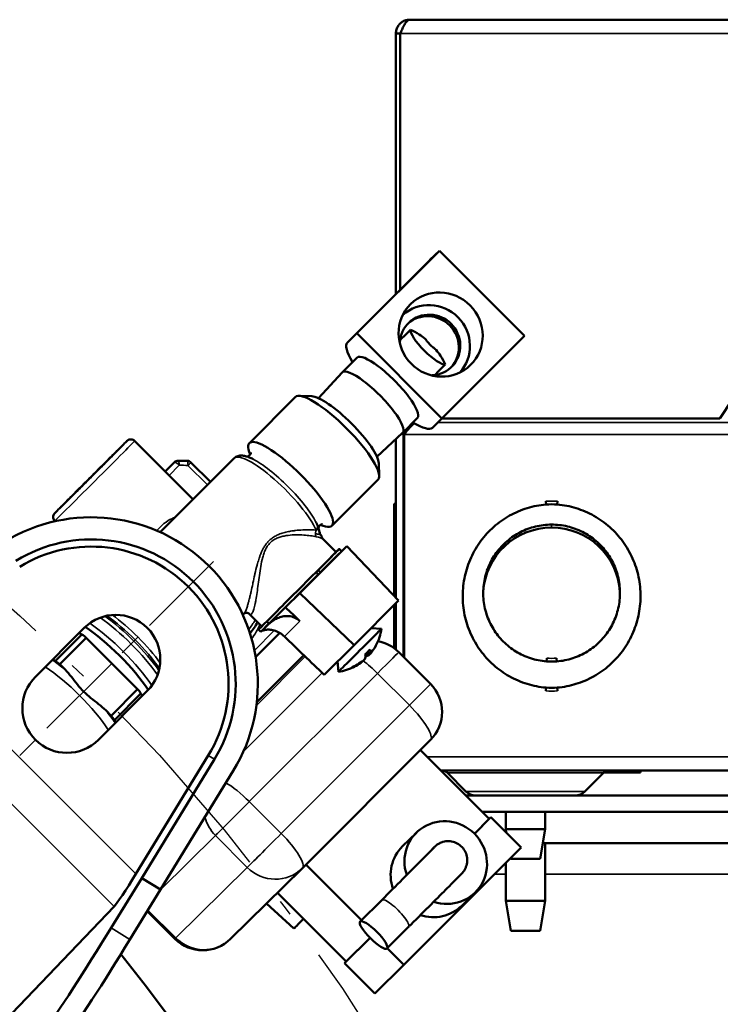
# Model space of a CAD drawing. Header units: inches. Extents: x 1 to 237, y 4 to 150.
# Tile 14 of 148: x 57.31 to 61.74, y 34.44 to 40.66. Entities that reach past the tile are written whole.
import ezdxf

# ---------------------------------------------------------------- set-up
doc = ezdxf.new("R2010")
doc.units = ezdxf.units.IN
doc.header["$LTSCALE"] = 7
doc.header["$MEASUREMENT"] = 0
doc.linetypes.add('CHAIN', pattern=[0.7087, 0.4724, -0.0591, 0.1181, -0.0591])
doc.linetypes.add('DASH_DOT', pattern=[0.37, 0.24, -0.06, 0.01, -0.06])
for name, color, linetype, lineweight in [('Centerline (ANSI)', 7, 'Continuous', 25), ('Dimension (ANSI)', 7, 'Continuous', 25), ('Sketch Geometry (ANSI)', 7, 'Continuous', 25), ('Visible (ANSI)', 7, 'Continuous', 50), ('Visible Narrow (ANSI)', 7, 'Continuous', 35)]:
    doc.layers.add(name, color=color, linetype=linetype, lineweight=lineweight)
doc.styles.add('Dimension Text', font='tahoma.ttf')
doc.dimstyles.new('Dual Dimension', dxfattribs={"dimscale": 7, "dimtxt": 0.12, "dimasz": 0.098425, "dimexe": 0.125, "dimexo": 0.0625, "dimgap": 0.031496, "dimtad": 0, "dimtih": 1, "dimtoh": 1, "dimrnd": 1e-08, "dimzin": 4, "dimdsep": 46, "dimtxsty": 'Dimension Text', "dimcen": 0.09, "dimdle": 0.393701, "dimclrd": 256, "dimclre": 256, "dimclrt": 256, "dimadec": 0, "dimazin": 1, "dimtfac": 1, "dimtofl": 0, "dimtmove": 0, "dimatfit": 3, "dimfxl": 1, "dimtolj": 1, "dimtzin": 4, "dimlwd": -1, "dimlwe": -1, "dimarcsym": 0})

# ---------------------------------------------------------------- blocks, each defined once
blk = doc.blocks.new('*D12')
at = {"layer": 'Defpoints', "color": 0, "transparency": 16777216}
for p in [(54.6014, 38.7865), (42.549, 15.7488)]:
    blk.add_point(p, dxfattribs=at)
at = {"layer": 'Dimension (ANSI)', "transparency": 16777216}
for p, q in [((58.2963, 45.8491), (54.9208, 39.397)), ((59.0574, 45.8491), (58.2963, 45.8491)), ((48.5752, 26.6376), (48.5752, 27.8976)), ((47.9452, 27.2676), (49.2052, 27.2676))]:
    blk.add_line(p, q, dxfattribs=at)
blk.add_solid([(54.8191, 39.4502), (55.0226, 39.3438), (54.6014, 38.7865)], dxfattribs=at)
at = {"layer": 'Dimension (ANSI)', "transparency": 16777216, "insert": (63.2852, 45.8491), "char_height": 0.84, "attachment_point": 5, "style": 'Dimension Text'}
blk.add_mtext('\\A1;{\\H3.0x;(}\\S∅26.00^ ∅660.4 mm;{\\H3.0x;)}', dxfattribs=at)

msp = doc.modelspace()

# ---------------------------------------------------------------- linework, layer by layer
at = {"layer": 'Centerline (ANSI)', "linetype": 'CHAIN', "ltscale": 0.173462}
msp.add_line((58.5408, 37.2333), (56.9944, 35.6868), dxfattribs=at)
at = {"layer": 'Sketch Geometry (ANSI)', "linetype": 'DASH_DOT', "ltscale": 0.750886}
msp.add_circle((48.5752, 27.2676), 13, dxfattribs=at)
at = {"layer": 'Visible (ANSI)'}
for p, q in [((59.7799, 40.6566), (65.1185, 40.6566)), ((59.7209, 40.57), (59.6933, 40.57)), ((59.6933, 38.9229), (59.6933, 40.57)), ((59.7209, 38.9505), (59.7209, 40.57)), ((59.9682, 39.1968), (59.4463, 38.675)), ((59.9682, 39.1968), (59.9086, 39.1382)), ((60.5053, 38.6592), (59.9682, 39.1968)), ((59.9085, 39.1381), (59.3866, 38.6162)), ((59.4463, 38.675), (59.3868, 38.6163)), ((59.9835, 38.1373), (59.4463, 38.675)), ((60.5053, 38.6592), (59.9835, 38.1373)), ((59.7166, 38.615), (59.7172, 38.6157)), ((59.4474, 38.5217), (59.3544, 38.4286)), ((59.2027, 38.2657), (59.354, 38.4282)), ((59.922, 38.4081), (59.9233, 38.4094)), ((58.7666, 37.9813), (59.0579, 38.2726)), ((59.1611, 38.2775), (59.0813, 38.2799)), ((61.8193, 38.255), (61.7406, 38.1369)), ((59.8292, 38.1398), (59.7362, 38.0468)), ((59.9239, 38.0787), (59.9835, 38.1373)), ((61.7406, 38.1369), (59.983, 38.1369)), ((59.5732, 37.8951), (59.7358, 38.0464)), ((59.7282, 38.0393), (59.7406, 38.0393)), ((59.7406, 36.6311), (59.7406, 38.0393)), ((59.7445, 38.0346), (59.7445, 36.6271)), ((58.4108, 37.6254), (58.0421, 37.9944)), ((59.6933, 37.0035), (59.6933, 38.0069)), ((58.2034, 37.418), (58.6709, 37.8855)), ((58.2346, 37.8017), (58.2667, 37.8338)), ((58.2669, 37.834), (58.2932, 37.8599)), ((58.5208, 37.7354), (58.3974, 37.8589)), ((59.585, 37.8536), (59.5874, 37.7737)), ((59.2888, 37.4591), (59.5801, 37.7504)), ((59.6815, 37.5933), (59.6815, 37.5944)), ((59.6815, 37.5933), (59.6933, 37.5887)), ((59.6815, 37.0177), (59.6815, 37.5933)), ((60.6409, 37.6141), (60.6422, 37.5933)), ((60.7142, 37.6141), (60.713, 37.5933)), ((57.5382, 37.4871), (57.5363, 37.4891)), ((59.382, 37.3298), (59.085, 37.0328)), ((59.2359, 37.3722), (59.315, 37.293)), ((59.382, 37.3298), (59.2914, 37.2406)), ((59.71, 36.986), (59.382, 37.3298)), ((59.3345, 37.3125), (59.3486, 37.2983)), ((59.2025, 37.1518), (59.1884, 37.1658)), ((59.2012, 37.1786), (59.1964, 37.1738)), ((59.2012, 37.1786), (59.2154, 37.1644)), ((59.2025, 37.1518), (59.2154, 37.1644)), ((58.7781, 37.0463), (58.7781, 37.0463)), ((59.085, 37.0328), (58.9944, 36.9436)), ((59.085, 37.0328), (59.4285, 36.7045)), ((61.1096, 37.05), (61.1095, 37.0524)), ((59.4285, 36.7045), (59.71, 36.986)), ((59.6815, 37.0159), (59.6815, 37.0177)), ((59.6815, 36.6859), (59.6815, 36.9576)), ((59.6933, 36.6767), (59.6933, 36.9694)), ((58.7256, 36.8958), (58.7316, 36.9019)), ((58.7668, 36.9009), (58.8446, 36.823)), ((58.8429, 36.7931), (58.8905, 36.8407)), ((58.8766, 36.8546), (58.8905, 36.8407)), ((57.414, 36.5046), (57.7231, 36.8136)), ((57.5399, 36.6047), (57.708, 36.7728)), ((57.708, 36.7728), (57.6898, 36.7804)), ((58.8063, 36.6293), (58.9585, 36.7815)), ((58.8445, 36.823), (58.8251, 36.8036)), ((58.8251, 36.8036), (58.8393, 36.7895)), ((58.8393, 36.7895), (58.8429, 36.7931)), ((58.8429, 36.7931), (58.8768, 36.8264)), ((59.5366, 36.8127), (59.6016, 36.8081)), ((57.7358, 36.7517), (57.5676, 36.5836)), ((58.0603, 36.4269), (57.7358, 36.7517)), ((59.4285, 36.7045), (59.2385, 36.5175)), ((59.5216, 36.6405), (59.5066, 36.654)), ((59.5142, 36.6614), (59.5298, 36.6485)), ((59.711, 36.6607), (59.9124, 36.4591)), ((57.5217, 36.6122), (57.5399, 36.6047)), ((57.5676, 36.5836), (57.6015, 36.5497)), ((58.8135, 36.3434), (59.1107, 36.6406)), ((59.3247, 36.6023), (59.3293, 36.536)), ((59.4882, 36.6085), (59.4889, 36.6077)), ((60.6467, 36.6224), (60.6451, 36.6016)), ((60.7085, 36.6224), (60.7101, 36.6016)), ((58.1212, 36.4155), (57.8121, 36.1065)), ((57.8922, 36.2588), (58.0603, 36.4269)), ((58.0813, 36.3992), (57.9132, 36.231)), ((58.0882, 36.3825), (58.0813, 36.3992)), ((60.6422, 36.4364), (60.6409, 36.4156)), ((60.713, 36.4364), (60.7142, 36.4156)), ((57.8583, 36.2927), (57.8922, 36.2588)), ((57.9132, 36.231), (57.9201, 36.2144)), ((59.9123, 36.1056), (59.1021, 35.2954)), ((59.8487, 36.0419), (60.2832, 35.607)), ((58.5071, 36.0069), (58.0485, 35.2585)), ((58.5456, 35.9833), (58.0858, 35.233)), ((58.6649, 35.9102), (58.2051, 35.1598)), ((65.1146, 35.9125), (59.978, 35.9125)), ((61.2397, 35.9007), (61.009, 35.9007)), ((61.2394, 35.9125), (61.2397, 35.9007)), ((61.2397, 35.9007), (61.2397, 35.9007)), ((60.136, 35.7804), (60.0189, 35.8975)), ((60.8884, 35.7804), (61.0056, 35.8975)), ((64.8242, 35.755), (60.1353, 35.755)), ((64.8242, 35.6504), (60.2398, 35.6504)), ((60.3872, 35.6504), (60.3872, 35.5425)), ((60.6372, 35.6504), (60.6372, 35.5425)), ((60.2939, 35.6177), (60.1895, 35.5133)), ((60.2832, 35.607), (60.1895, 35.5133)), ((60.2831, 35.6071), (60.2939, 35.6177)), ((60.4847, 35.4267), (60.2939, 35.6177)), ((60.3872, 35.5425), (60.6372, 35.5425)), ((60.3911, 35.5203), (60.3872, 35.5425)), ((60.6042, 35.355), (60.6372, 35.5425)), ((59.8223, 35.5195), (59.7351, 35.4337)), ((60.4847, 35.4267), (59.7431, 34.6851)), ((59.9268, 35.419), (59.924, 35.4162)), ((62.6388, 35.4535), (60.6215, 35.4535)), ((60.6372, 35.4535), (60.6372, 35.0879)), ((60.4203, 35.355), (60.4192, 35.3612)), ((60.6042, 35.355), (60.4203, 35.355)), ((59.1007, 35.294), (58.6479, 34.8483)), ((59.1242, 35.3175), (59.4755, 34.9659)), ((60.3872, 35.3292), (60.3872, 35.0879)), ((57.8923, 34.9173), (58.0858, 35.233)), ((58.2051, 35.1598), (58.0858, 35.233)), ((58.0114, 34.8444), (58.2048, 35.16)), ((58.9448, 35.1405), (59.3792, 34.7058)), ((59.6031, 35.0935), (59.4671, 34.9576)), ((60.1941, 35.1418), (60.109, 35.058)), ((57.9108, 35.0529), (56.9296, 34.0296)), ((59.0487, 34.9147), (58.8747, 35.0715)), ((60.3872, 35.0879), (60.6372, 35.0879)), ((60.4203, 34.9004), (60.3872, 35.0879)), ((60.6042, 34.9004), (60.6372, 35.0879)), ((58.1215, 35.0241), (58.2956, 34.8497)), ((59.7728, 34.9238), (59.6368, 34.7879)), ((59.53, 34.8541), (59.3684, 34.6951)), ((59.5299, 34.8542), (59.3792, 34.7058)), ((60.6042, 34.9004), (60.4203, 34.9004)), ((59.7431, 34.6851), (59.6386, 34.7897)), ((59.3684, 34.6951), (59.3791, 34.7058)), ((59.5593, 34.5041), (59.3684, 34.6951)), ((59.7431, 34.6851), (59.5593, 34.5041))]:
    msp.add_line(p, q, dxfattribs=at)
for centre, radius, start, end in [((58.3178, 37.835), 0.035, 91.15531, 134.54637), ((58.3727, 37.8342), 0.035, 44.97412, 87.13963), ((59.6691, 37.6152), 0.0243, 300.89815, 359.99861), ((60.6776, 37.0148), 0.5796, 86.5, 93.5), ((57.7676, 36.46), 1.0524, 328.5, 121.5), ((60.6776, 37.0148), 0.4331, 3.55573, 176.44053), ((57.7676, 36.46), 0.9124, 328.5, 121.5), ((57.7676, 36.46), 0.8673, 328.5, 121.5), ((57.9221, 36.6145), 0.2815, 315, 135), ((59.2829, 36.8548), 0.3222, 331.88213, 351.66829), ((59.5341, 36.484), 0.25, 44.97412, 79.47209), ((60.6776, 37.0148), 0.4145, 265.5, 274.5), ((59.2829, 36.8548), 0.3222, 278.27995, 297.28859), ((57.6131, 36.3055), 0.2815, 135, 315), ((59.7356, 36.2824), 0.25, 315, 44.97412), ((60.6776, 37.0148), 0.5796, 266.5, 273.5), ((59.9827, 35.8613), 0.0512, 45, 90), ((61.0417, 35.8613), 0.0512, 90, 135), ((60.1973, 35.8416), 0.0866, 225, 270), ((60.8272, 35.8416), 0.0866, 270, 315), ((58.9253, 35.4721), 0.25, 314.54637, 315), ((58.4725, 35.0264), 0.25, 224.97412, 314.54637), ((48.5752, 27.2676), 12, 321.40992, 38.59008)]:
    msp.add_arc(centre, radius, start, end, dxfattribs=at)
for centre, major_axis, ratio, start_param, end_param in [((60.1772, 38.8694), (-0.2687, 0.2687), 0.238855, 6.281294, 6.283185), ((59.9087, 38.601), (-0.1797, 0.1826), 0.971053, 3.185191, 6.239587), ((59.9087, 38.601), (-0.1364, 0.1386), 0.971053, 2.425913, 7.014241), ((59.8992, 38.5917), (-0.1364, 0.1386), 0.971053, 3.176695, 6.248083), ((59.8992, 38.5917), (0.1103, -0.1103), 0.238855, 3.289183, 6.131813), ((59.6553, 38.3475), (-0.2687, 0.2687), 0.238855, 6.281294, 7.063028), ((59.6383, 38.3308), (0.1909, -0.1909), 0.238855, 0, 3.141593), ((59.5453, 38.2377), (0.1909, -0.1909), 0.238855, 6.274596, 9.433368), ((59.319, 38.0115), (-0.2611, 0.2611), 0.238855, 3.141593, 6.283185), ((59.3602, 38.0527), (-0.2187, 0.2187), 0.238855, 3.390118, 6.03466), ((59.6553, 38.3475), (0.2687, -0.2687), 0.238855, 5.501928, 6.281294), ((59.0277, 37.7202), (-0.2611, 0.2611), 0.238855, 2.589638, 6.83514), ((58.2914, 37.809), (-0.0246, 0.0249), 0.971053, 0, 0.007688), ((59.6691, 37.6141), (0.0243, 0), 0.998135, 5.251663, 6.283185), ((58.8452, 37.5377), (0.2121, -0.2121), 0.238855, 0.793571, 0.793921), ((58.907, 37.5995), (0.1945, -0.1945), 0.238855, 0.349862, 0.349864), ((59.0798, 37.058), (0.2547, 0.2544), 0.001836, 5.207691, 6.676585), ((59.0798, 37.058), (0.2352, 0.235), 0.001836, 5.229234, 6.283185), ((59.0939, 37.0439), (0.2547, 0.2544), 0.001836, 6.217736, 6.283185), ((59.0939, 37.0439), (0.2547, 0.2544), 0.001836, 5.207691, 5.597945), ((59.0798, 37.058), (-0.2352, -0.235), 0.001836, 0, 2.087642), ((59.0939, 37.0439), (-0.2034, -0.2032), 0.001836, 0, 2.132211), ((59.0939, 37.0439), (-0.2547, -0.2544), 0.001836, 0.547824, 1.167614), ((6.7338, -22.7811), (240.5094, -229.0568), 0.238745, 1.580487, 1.580869), ((57.8236, 36.516), (-0.3494, 0.3494), 0.238855, 5.193797, 5.274397), ((57.8737, 36.5661), (-0.3023, 0.3023), 0.238855, 3.993978, 5.4308), ((59.0798, 37.058), (-0.2547, -0.2544), 0.001836, 5.889785, 6.270257), ((59.4655, 36.672), (0.1362, 0.1361), 0.001836, 3.139996, 6.284782), ((65.5473, 30.5847), (-10.9903, 10.5057), 0.005653, 0.936659, 0.964794), ((59.2835, 36.8552), (0.2091, -0.2451), 0.238292, 0.091122, 0.387585), ((59.3111, 36.8018), (-0.2722, -0.1449), 0.764861, 1.878419, 2.022872), ((59.2831, 36.8548), (0.1449, -0.2877), 0.968052, 0.383368, 0.419557), ((59.2824, 36.8542), (0.2451, -0.2091), 0.238011, 0.053396, 0.349859), ((59.2828, 36.8546), (0.2856, -0.1491), 0.968334, 6.062079, 6.273811), ((57.6554, 36.3479), (-0.3494, 0.3494), 0.238855, 5.193797, 5.274397), ((59.2831, 36.8548), (0.1449, -0.2877), 0.968052, 6.221802, 6.518265), ((59.2828, 36.8546), (0.2856, -0.1491), 0.968334, 5.617327, 5.91379), ((59.2824, 36.8542), (0.2451, -0.2091), 0.238011, 5.971434, 6.188293), ((59.3739, 36.8644), (0.0324, -0.3067), 0.188992, 0.07708, 0.221534), ((57.8236, 36.516), (-0.3494, 0.3494), 0.238855, 4.146599, 4.227199), ((57.6554, 36.3479), (-0.3494, 0.3494), 0.238855, 4.146599, 4.227199), ((60.0082, 35.3307), (0.1859, -0.1889), 0.971053, 5.194765, 10.538066), ((59.921, 35.2448), (-0.1859, 0.1889), 0.971053, 0, 1.117695), ((60.0082, 35.3307), (-0.0842, 0.0855), 0.971053, 0, 0.113589), ((58.039, 35.268), (-0.1342, -0.2193), 0.050952, 0.228921, 1.558531), ((59.9231, 35.2469), (0.1859, -0.1889), 0.971053, 5.199098, 6.283185), ((59.1231, 34.989), (-0.0744, -0.0743), 0.001836, 0.000096, 1.388642), ((57.8477, 34.9447), (0.5225, 0.8526), 0.052336, 3.777431, 4.712389), ((57.9667, 34.8717), (-0.5225, -0.8526), 0.052336, 0.635838, 1.570796)]:
    msp.add_ellipse(centre, major_axis=major_axis, ratio=ratio, start_param=start_param, end_param=end_param, dxfattribs=at)
for centre, major_axis, ratio in [((59.9758, 38.6671), (-0.1894, 0.1924), 0.971053), ((59.552, 34.8727), (0.0849, -0.0849), 0.238855)]:
    msp.add_ellipse(centre, major_axis=major_axis, ratio=ratio, dxfattribs=at)
for points, knots in [([(59.6933, 40.57), (59.6933, 40.5742), (59.6936, 40.5784), (59.6949, 40.5867), (59.6958, 40.5908), (59.6994, 40.6029), (59.703, 40.6106), (59.7108, 40.6225), (59.7145, 40.627), (59.7228, 40.6353), (59.7274, 40.639), (59.7393, 40.6469), (59.747, 40.6505), (59.7591, 40.6541), (59.7632, 40.655), (59.7715, 40.6563), (59.7757, 40.6566), (59.7799, 40.6566)], [-0.3601273, -0.3601273, -0.3601273, -0.3601273, -0.3267649, -0.3267649, -0.2934032, -0.2934032, -0.226591, -0.226591, -0.1801313, -0.1801313, -0.1336717, -0.1336717, -0.0667917, -0.0667917, -0.0333962, -0.0333962, 0, 0, 0, 0]), ([(59.7799, 40.6566), (59.7781, 40.6566), (59.7763, 40.6563), (59.7726, 40.655), (59.7707, 40.6541), (59.7652, 40.6504), (59.7615, 40.6467), (59.7553, 40.6388), (59.7529, 40.6352), (59.748, 40.6272), (59.7455, 40.6228), (59.7393, 40.611), (59.7357, 40.6033), (59.7301, 40.591), (59.7283, 40.5869), (59.7246, 40.5785), (59.7227, 40.5742), (59.7209, 40.57)], [-0.3771207, -0.3771207, -0.3771207, -0.3771207, -0.3417924, -0.3417924, -0.3064647, -0.3064647, -0.2357131, -0.2357131, -0.1885935, -0.1885935, -0.1414574, -0.1414574, -0.0706808, -0.0706808, -0.0353408, -0.0353408, 0, 0, 0, 0]), ([(60.0043, 38.4787), (59.9959, 38.497), (59.9867, 38.5152), (59.9678, 38.5453), (59.9582, 38.5583), (59.941, 38.5756), (59.9348, 38.581), (59.9221, 38.5915), (59.9157, 38.5966), (59.9039, 38.6084), (59.8988, 38.6148), (59.8884, 38.6275), (59.883, 38.6336), (59.8657, 38.6508), (59.8527, 38.6604), (59.8227, 38.6794), (59.8046, 38.6885), (59.7863, 38.6969)], [3.5699605, 3.5699605, 3.5699605, 3.5699605, 3.753036, 3.753036, 3.8799133, 3.8799133, 3.9433519, 3.9433519, 4.0067905, 4.0067905, 4.0702291, 4.0702291, 4.1336677, 4.1336677, 4.260545, 4.260545, 4.4436205, 4.4436205, 4.4436205, 4.4436205]), ([(59.7445, 38.0346), (59.7508, 38.0426), (59.757, 38.0507), (59.7695, 38.0662), (59.7757, 38.0736), (59.7882, 38.0873), (59.7944, 38.0936), (59.8037, 38.1016), (59.8067, 38.104), (59.8097, 38.1062)], [0, 0, 0, 0, 0.0778284, 0.0778284, 0.1556498, 0.1556498, 0.2334713, 0.2334713, 0.2714718, 0.2714718, 0.2714718, 0.2714718]), ([(59.801, 38.1115), (59.8002, 38.1098), (59.7992, 38.1082), (59.7983, 38.1067), (59.794, 38.0998), (59.7887, 38.0936), (59.7827, 38.0882), (59.7775, 38.0835), (59.7718, 38.0795), (59.7656, 38.0762)], [-0.1412964, -0.1412964, -0.1412964, -0.1412964, -0.1267891, -0.1267891, -0.1267891, -0.0633969, -0.0633969, -0.0633969, -0.0083854, -0.0083854, -0.0083854, -0.0083854]), ([(59.7406, 38.0393), (59.7406, 38.043), (59.7411, 38.0466), (59.7425, 38.0515), (59.7429, 38.0528), (59.7434, 38.054)], [-0.19550481, -0.19550481, -0.19550481, -0.19550481, -0.14662616, -0.14662616, -0.12856437, -0.12856437, -0.12856437, -0.12856437]), ([(57.5363, 37.4891), (57.5337, 37.4917), (57.5314, 37.4949), (57.5281, 37.5016), (57.5269, 37.5053), (57.5259, 37.5126), (57.526, 37.5164), (57.5273, 37.5237), (57.5286, 37.5273), (57.5311, 37.5319), (57.5319, 37.5332), (57.533, 37.5347), (57.5333, 37.5351), (57.5338, 37.5358), (57.5341, 37.5361), (57.5345, 37.5366), (57.5347, 37.5368), (57.5351, 37.5373), (57.5353, 37.5375), (57.5359, 37.5381), (57.5362, 37.5384), (57.5374, 37.5397), (57.5385, 37.5409), (57.5452, 37.5476), (57.5545, 37.557), (57.58, 37.5827), (57.5961, 37.5989), (57.633, 37.6358), (57.6541, 37.657), (57.6989, 37.7017), (57.723, 37.7259), (57.7714, 37.7742), (57.7962, 37.799), (57.8432, 37.8459), (57.8661, 37.8687), (57.907, 37.9096), (57.9257, 37.9281), (57.9564, 37.9587), (57.9689, 37.9711), (57.9864, 37.9884), (57.9898, 37.9919), (57.9936, 37.9954), (57.9938, 37.9956), (57.9943, 37.996), (57.9946, 37.9963), (57.9953, 37.9969), (57.9957, 37.9972), (57.9966, 37.9978), (57.9971, 37.9982), (57.9983, 37.999), (57.9989, 37.9994), (58.0007, 38.0005), (58.0018, 38.0011), (58.0052, 38.0026), (58.0075, 38.0033), (58.0132, 38.0046), (58.0167, 38.0048), (58.0238, 38.0043), (58.0275, 38.0034), (58.0344, 38.0005), (58.0376, 37.9985), (58.041, 37.9955), (58.0416, 37.995), (58.0421, 37.9944)], [0, 0, 0, 0, 0.028839, 0.028839, 0.057156, 0.057156, 0.085488, 0.085488, 0.113751, 0.113751, 0.12558, 0.12558, 0.130404, 0.130404, 0.13599, 0.13599, 0.142356, 0.142356, 0.15387, 0.15387, 0.184421, 0.184421, 0.276081, 0.276081, 0.554761, 0.554761, 0.819273, 0.819273, 1.080619, 1.080619, 1.341801, 1.341801, 1.602925, 1.602925, 1.864042, 1.864042, 2.125189, 2.125189, 2.386454, 2.386454, 2.648036, 2.648036, 2.660277, 2.660277, 2.669503, 2.669503, 2.67525, 2.67525, 2.68116, 2.68116, 2.687199, 2.687199, 2.697184, 2.697184, 2.715361, 2.715361, 2.741745, 2.741745, 2.769985, 2.769985, 2.798314, 2.798314, 2.804338, 2.804338, 2.804338, 2.804338]), ([(57.5677, 37.5698), (57.5677, 37.5698), (57.5677, 37.5698), (57.5679, 37.57), (57.5684, 37.5705), (57.5713, 37.5733), (57.5751, 37.5771), (57.5879, 37.5898), (57.5985, 37.6003), (57.6247, 37.6263), (57.6407, 37.6423), (57.6762, 37.6776), (57.6959, 37.6973), (57.7367, 37.738), (57.7582, 37.7594), (57.8001, 37.8013), (57.821, 37.8223), (57.8598, 37.8611), (57.8782, 37.8795), (57.9099, 37.9113), (57.9237, 37.9252), (57.9452, 37.9467), (57.9531, 37.9547), (57.9589, 37.9606), (57.9599, 37.9616), (57.961, 37.9627), (57.9613, 37.963), (57.9613, 37.9631), (57.9613, 37.9631), (57.9613, 37.9631)], [0.16152, 0.16152, 0.16152, 0.16152, 0.167962, 0.167962, 0.225628, 0.225628, 0.382943, 0.382943, 0.602597, 0.602597, 0.82827, 0.82827, 1.054458, 1.054458, 1.280762, 1.280762, 1.507095, 1.507095, 1.73342, 1.73342, 1.959687, 1.959687, 2.185728, 2.185728, 2.253689, 2.253689, 2.292706, 2.292706, 2.297814, 2.297814, 2.297814, 2.297814]), ([(58.7899, 37.8799), (58.7813, 37.8843), (58.773, 37.888), (58.757, 37.8944), (58.7492, 37.897), (58.7338, 37.9008), (58.7262, 37.902), (58.7106, 37.9026), (58.7025, 37.9019), (58.686, 37.8969), (58.6776, 37.8922), (58.6709, 37.8855)], [4.0832665, 4.0832665, 4.0832665, 4.0832665, 4.209091, 4.209091, 4.3349155, 4.3349155, 4.46074, 4.46074, 4.5865645, 4.5865645, 4.712389, 4.712389, 4.712389, 4.712389]), ([(58.7767, 37.9213), (58.7767, 37.9213), (58.7768, 37.9208), (58.7762, 37.9172), (58.7745, 37.9116), (58.7654, 37.9003), (58.758, 37.8964), (58.7539, 37.8952)], [7.6166985, 7.6166985, 7.6166985, 7.6166985, 7.6843316, 7.6843316, 7.8290176, 7.8290176, 7.9886807, 7.9886807, 7.9886807, 7.9886807]), ([(58.3744, 37.8691), (58.3706, 37.8693), (58.3668, 37.8695), (58.3591, 37.8698), (58.3553, 37.8699), (58.3477, 37.87), (58.3438, 37.8701), (58.3362, 37.8702), (58.3324, 37.8702), (58.3247, 37.8701), (58.3209, 37.8701), (58.3171, 37.87)], [6.23323392, 6.23323392, 6.23323392, 6.23323392, 6.24725101, 6.24725101, 6.2612681, 6.2612681, 6.27528519, 6.27528519, 6.28930228, 6.28930228, 6.30331937, 6.30331937, 6.30331937, 6.30331937]), ([(59.1965, 37.4629), (59.196, 37.4642), (59.1954, 37.4655), (59.1943, 37.468), (59.1937, 37.4693), (59.1926, 37.4719), (59.192, 37.4731), (59.1907, 37.4757), (59.1901, 37.477), (59.1888, 37.4797), (59.1882, 37.481), (59.1875, 37.4823)], [2.102702, 2.102702, 2.102702, 2.102702, 2.12214537, 2.12214537, 2.14158874, 2.14158874, 2.1610321, 2.1610321, 2.18047547, 2.18047547, 2.19991884, 2.19991884, 2.19991884, 2.19991884]), ([(59.1968, 37.4623), (59.2012, 37.4518), (59.2043, 37.4425), (59.2082, 37.4281), (59.2095, 37.4225), (59.2114, 37.4148), (59.2116, 37.414), (59.2119, 37.4128), (59.2119, 37.4124), (59.2121, 37.4119), (59.2121, 37.4117), (59.2121, 37.4114), (59.2122, 37.4114), (59.2122, 37.4113), (59.2122, 37.4113), (59.2122, 37.4112), (59.2122, 37.4112), (59.2122, 37.4112), (59.2122, 37.4112), (59.2123, 37.4107), (59.2125, 37.4097), (59.2127, 37.4089), (59.2127, 37.4089), (59.2127, 37.4088)], [0.003818, 0.003818, 0.003818, 0.003818, 0.1471646, 0.1471646, 0.2618644, 0.2618644, 0.276731, 0.276731, 0.2823058, 0.2823058, 0.285965, 0.285965, 0.2868798, 0.2868798, 0.2873372, 0.2873372, 0.2875659, 0.2875659, 0.2876803, 0.2876803, 0.2950015, 0.2950015, 0.2958461, 0.2958461, 0.2958461, 0.2958461]), ([(59.2028, 37.4465), (59.2036, 37.4492), (59.2054, 37.4534), (59.2143, 37.4646), (59.2239, 37.4685), (59.2284, 37.4692), (59.2289, 37.4692), (59.2289, 37.4692)], [4.5789837, 4.5789837, 4.5789837, 4.5789837, 4.685391, 4.685391, 4.8819734, 4.8819734, 4.9496722, 4.9496722, 4.9496722, 4.9496722]), ([(60.6766, 37.4664), (60.6427, 37.4663), (60.5749, 37.4581), (60.4789, 37.4225), (60.3937, 37.3654), (60.3243, 37.2901), (60.2743, 37.2004), (60.2512, 37.1183), (60.2462, 37.0674), (60.2456, 37.0504)], [0.25, 0.25, 0.25, 0.25, 0.2884615, 0.3269231, 0.3653846, 0.4038462, 0.4423077, 0.4807692, 0.5, 0.5, 0.5, 0.5]), ([(61.1095, 37.0524), (61.1088, 37.0694), (61.1036, 37.1202), (61.0801, 37.2023), (61.0297, 37.2917), (60.96, 37.3666), (60.8746, 37.4234), (60.7784, 37.4586), (60.7106, 37.4665), (60.6766, 37.4664)], [0.5, 0.5, 0.5, 0.5, 0.5192308, 0.5576923, 0.5961538, 0.6346154, 0.6730769, 0.7115385, 0.75, 0.75, 0.75, 0.75]), ([(59.1904, 37.4316), (59.1897, 37.4312), (59.1892, 37.431), (59.1887, 37.431), (59.1887, 37.431), (59.1886, 37.431), (59.1886, 37.431)], [0.8152452, 0.8152452, 0.8152452, 0.8152452, 0.9849792, 0.9849792, 0.9849792, 1, 1, 1, 1]), ([(59.1983, 37.4467), (59.198, 37.4451), (59.1976, 37.4435), (59.1965, 37.4403), (59.1959, 37.4387), (59.1943, 37.4358), (59.1934, 37.4345), (59.1917, 37.4327), (59.191, 37.432), (59.1904, 37.4316)], [0, 0, 0, 0, 0.2069787, 0.2069787, 0.4166733, 0.4166733, 0.6405057, 0.6405057, 0.8152432, 0.8152432, 0.8152432, 0.8152432]), ([(59.2089, 37.4136), (59.209, 37.4135), (59.2093, 37.4132), (59.2099, 37.4124), (59.2104, 37.4117), (59.2124, 37.4093), (59.2138, 37.4075), (59.2171, 37.4031), (59.2189, 37.4005), (59.2206, 37.3974)], [0.10352277, 0.10352277, 0.10352277, 0.10352277, 0.10621471, 0.10621471, 0.1174877, 0.1174877, 0.15131144, 0.15131144, 0.19964127, 0.19964127, 0.19964127, 0.19964127]), ([(59.2206, 37.3974), (59.222, 37.395), (59.2231, 37.3926), (59.2244, 37.3895), (59.2247, 37.3885), (59.2253, 37.3869), (59.2255, 37.3864), (59.2263, 37.384), (59.227, 37.3821), (59.2277, 37.3795)], [0, 0, 0, 0, 0.04041557, 0.04041557, 0.0580881, 0.0580881, 0.06759339, 0.06759339, 0.09523132, 0.09523132, 0.09523132, 0.09523132]), ([(59.2275, 37.3798), (59.2275, 37.3798), (59.2275, 37.3798), (59.2277, 37.3796), (59.2277, 37.3795), (59.2279, 37.3793), (59.228, 37.3792), (59.2282, 37.3791), (59.2283, 37.379), (59.2285, 37.3788), (59.2286, 37.3787), (59.2287, 37.3786), (59.2288, 37.3785), (59.229, 37.3783), (59.2291, 37.3782), (59.2293, 37.378), (59.2295, 37.3779), (59.2302, 37.3772), (59.2307, 37.3768), (59.2316, 37.3761), (59.232, 37.3757), (59.2336, 37.3744), (59.2346, 37.3735), (59.2356, 37.3725), (59.2356, 37.3725), (59.2357, 37.3725)], [0.14587109, 0.14587109, 0.14587109, 0.14587109, 0.1559584, 0.1559584, 0.16035426, 0.16035426, 0.16207843, 0.16207843, 0.16382303, 0.16382303, 0.16469058, 0.16469058, 0.16555899, 0.16555899, 0.16642407, 0.16642407, 0.16816281, 0.16816281, 0.17519828, 0.17519828, 0.18207918, 0.18207918, 0.20273138, 0.20273138, 0.20375333, 0.20375333, 0.20375333, 0.20375333]), ([(60.2456, 37.0504), (60.2449, 37.0334), (60.246, 36.9823), (60.2627, 36.8983), (60.3064, 36.8042), (60.3692, 36.7248), (60.4495, 36.6612), (60.5428, 36.6179), (60.6099, 36.6046), (60.6451, 36.6016)], [0, 0, 0, 0, 0.0192308, 0.0576923, 0.0961538, 0.1346154, 0.1730769, 0.2115385, 0.25, 0.25, 0.25, 0.25]), ([(60.7101, 36.6016), (60.7448, 36.6044), (60.8116, 36.6177), (60.9066, 36.6615), (60.988, 36.7268), (61.0504, 36.807), (61.0932, 36.9007), (61.1094, 36.9844), (61.1102, 37.0355), (61.1095, 37.0524)], [0.75, 0.75, 0.75, 0.75, 0.7884615, 0.8269231, 0.8653846, 0.9038462, 0.9423077, 0.9807692, 1, 1, 1, 1]), ([(58.7665, 36.9011), (58.7651, 36.9025), (58.7622, 36.9049), (58.7542, 36.9078), (58.7493, 36.9084), (58.7404, 36.9073), (58.7364, 36.9054), (58.7329, 36.9031), (58.7321, 36.9023), (58.7316, 36.9019)], [0, 0, 0, 0, 0.071254, 0.071254, 0.1358, 0.1358, 0.2059586, 0.2059586, 0.2458531, 0.2458531, 0.2458531, 0.2458531]), ([(58.8183, 36.8494), (58.8051, 36.8253), (58.7897, 36.8024), (58.7719, 36.7802), (58.7712, 36.7795), (58.7706, 36.7787)], [2.0944571, 2.0944571, 2.0944571, 2.0944571, 2.2674642, 2.2674642, 2.2738443, 2.2738443, 2.2738443, 2.2738443]), ([(58.8768, 36.8264), (58.8878, 36.8374), (58.9017, 36.8499), (58.9258, 36.8655), (58.9347, 36.8706), (58.9545, 36.8794), (58.9654, 36.883), (58.9875, 36.8876), (59.0021, 36.8888), (59.0273, 36.8868), (59.0413, 36.8836), (59.0663, 36.8725), (59.0774, 36.8649), (59.0866, 36.8563)], [-0.7069309, -0.7069309, -0.7069309, -0.7069309, -0.4960176, -0.4960176, -0.4014826, -0.4014826, -0.3069477, -0.3069477, -0.2060073, -0.2060073, -0.1030037, -0.1030037, -0.0077826, -0.0077826, -0.0077826, -0.0077826]), ([(58.9878, 36.7591), (58.9787, 36.7678), (58.9681, 36.7759), (58.9454, 36.7892), (58.9332, 36.7941), (58.9121, 36.8003), (58.9006, 36.802), (58.8841, 36.8029), (58.8764, 36.8025), (58.8636, 36.8006), (58.8584, 36.7992), (58.847, 36.7953), (58.8425, 36.7924), (58.8405, 36.7907)], [-1.9373693, -1.9373693, -1.9373693, -1.9373693, -1.8421482, -1.8421482, -1.7391446, -1.7391446, -1.6382042, -1.6382042, -1.5436693, -1.5436693, -1.4491343, -1.4491343, -1.2665898, -1.2665898, -1.2665898, -1.2665898]), ([(57.6015, 36.5497), (57.6149, 36.5363), (57.6296, 36.519), (57.6533, 36.4893), (57.6659, 36.4726), (57.6921, 36.4399), (57.7058, 36.424), (57.7193, 36.4105), (57.7328, 36.397), (57.7486, 36.3833), (57.7813, 36.3571), (57.798, 36.3445), (57.8277, 36.3208), (57.8449, 36.3061), (57.8583, 36.2927)], [-0.4349496, -0.4349496, -0.4349496, -0.4349496, -0.2908377, -0.2908377, -0.1454188, -0.1454188, 0, 0, 0, 0.1454188, 0.1454188, 0.2908377, 0.2908377, 0.4349496, 0.4349496, 0.4349496, 0.4349496]), ([(59.9268, 35.419), (59.933, 35.425), (59.9366, 35.4286), (59.9408, 35.4326), (59.9415, 35.4332), (59.943, 35.4346), (59.9435, 35.4351), (59.945, 35.4364), (59.946, 35.4373), (59.9483, 35.4392), (59.9495, 35.4401), (59.9531, 35.4429), (59.956, 35.445), (59.9619, 35.4488), (59.9649, 35.4505), (59.9752, 35.456), (59.9828, 35.4591), (60.0021, 35.4646), (60.0142, 35.4662), (60.0388, 35.4658), (60.0517, 35.4635), (60.0757, 35.4551), (60.0872, 35.4489), (60.1074, 35.4333), (60.1163, 35.4238), (60.1306, 35.4027), (60.1361, 35.3908), (60.143, 35.3663), (60.1445, 35.3533), (60.1433, 35.3278), (60.1407, 35.315), (60.1339, 35.2973), (60.1312, 35.2917), (60.1267, 35.2839), (60.1253, 35.2816), (60.1219, 35.2766), (60.1199, 35.2738), (60.1172, 35.2704), (60.1164, 35.2694), (60.1142, 35.2669), (60.1133, 35.2659), (60.112, 35.2644), (60.1115, 35.2639), (60.1099, 35.2621), (60.1091, 35.2613), (60.1052, 35.2573), (60.1013, 35.2533), (60.0809, 35.2326), (60.0541, 35.2056), (59.9894, 35.1407), (59.9543, 35.1055), (59.8763, 35.0274), (59.8325, 34.9836), (59.7824, 34.9335), (59.7776, 34.9287), (59.7728, 34.9238)], [0, 0, 0, 0, 0.268789, 0.268789, 0.318158, 0.318158, 0.336698, 0.336698, 0.357223, 0.357223, 0.370784, 0.370784, 0.398094, 0.398094, 0.424978, 0.424978, 0.487276, 0.487276, 0.578041, 0.578041, 0.675026, 0.675026, 0.772145, 0.772145, 0.869275, 0.869275, 0.966405, 0.966405, 1.063535, 1.063535, 1.160642, 1.160642, 1.208287, 1.208287, 1.229163, 1.229163, 1.255902, 1.255902, 1.269462, 1.269462, 1.296956, 1.296956, 1.323826, 1.323826, 1.402339, 1.402339, 1.638104, 1.638104, 2.275657, 2.275657, 2.783806, 2.783806, 3.291165, 3.291165, 3.344798, 3.344798, 3.344798, 3.344798]), ([(59.6031, 35.0935), (59.6495, 35.1399), (59.6946, 35.185), (59.7744, 35.265), (59.8103, 35.301), (59.8695, 35.3604), (59.8935, 35.3845), (59.9181, 35.4094), (59.9246, 35.4159), (59.9331, 35.4246), (59.936, 35.4276), (59.936, 35.4276)], [0, 0, 0, 0, 0.514978, 0.514978, 1.020579, 1.020579, 1.526104, 1.526104, 1.775179, 1.775179, 1.991589, 1.991589, 1.991589, 1.991589])]:
    msp.add_open_spline(points, degree=3, knots=knots, dxfattribs=at)
for points in [[(59.7187, 38.6316), (59.7404, 38.6529), (59.7636, 38.6743), (59.7863, 38.6969)], [(60.0043, 38.4787), (59.9816, 38.4559), (59.9601, 38.4326), (59.9389, 38.4108)], [(60.1154, 37.0177), (60.1156, 37.0589), (60.1248, 37.1415), (60.1641, 37.2594), (60.2272, 37.3658), (60.3091, 37.4551), (60.4099, 37.5267), (60.5226, 37.5747), (60.6015, 37.5899), (60.6422, 37.5933)], [(60.713, 37.5933), (60.7538, 37.5899), (60.833, 37.5746), (60.9471, 37.5258), (61.0489, 37.4527), (61.1312, 37.3616), (61.1934, 37.2541), (61.2316, 37.1358), (61.2399, 37.0533), (61.2397, 37.012)], [(59.2358, 37.3723), (59.2359, 37.3723), (59.2359, 37.3722), (59.2359, 37.3722)], [(59.3451, 37.2934), (59.3463, 37.2956), (59.3474, 37.2971), (59.3481, 37.2978)], [(60.6422, 36.4364), (60.6014, 36.4398), (60.5222, 36.4551), (60.408, 36.5038), (60.3063, 36.5769), (60.224, 36.6681), (60.1617, 36.7756), (60.1236, 36.8939), (60.1152, 36.9764), (60.1154, 37.0177)], [(61.2397, 37.012), (61.2395, 36.9708), (61.2304, 36.8882), (61.191, 36.7703), (61.128, 36.6639), (61.046, 36.5746), (60.9453, 36.503), (60.8326, 36.455), (60.7537, 36.4398), (60.713, 36.4364)]]:
    msp.add_open_spline(points, degree=3, dxfattribs=at)
at = {"layer": 'Visible Narrow (ANSI)'}
for p, q in [((59.7209, 40.57), (65.1776, 40.57)), ((59.9086, 39.1382), (59.3868, 38.6163)), ((65.0792, 38.1124), (59.9582, 38.1124)), ((59.7445, 38.0346), (65.154, 38.0346)), ((58.2348, 37.8015), (58.2931, 37.8598)), ((58.3238, 37.8409), (58.2596, 37.7767)), ((58.2931, 37.8598), (58.2667, 37.8338)), ((58.502, 37.7166), (58.3786, 37.84)), ((60.6776, 37.4479), (60.6766, 37.4664)), ((59.1367, 37.3978), (59.1367, 37.3978)), ((59.6933, 37.017), (59.6815, 37.0177)), ((58.7529, 36.9479), (58.7529, 36.9479)), ((59.0866, 36.8563), (58.9878, 36.7591)), ((58.7986, 36.671), (58.9243, 36.7967)), ((58.0485, 35.2585), (56.566, 36.741)), ((57.9108, 35.0529), (56.3604, 36.6033)), ((58.8112, 36.3242), (59.1193, 36.6323)), ((59.227, 36.5286), (58.7279, 36.0295)), ((59.5767, 36.5259), (58.7664, 35.7156)), ((59.5767, 36.5259), (59.7781, 36.3243)), ((58.9679, 35.514), (59.7781, 36.3243)), ((58.5456, 35.9833), (58.5071, 36.0069)), ((65.154, 35.9991), (59.8914, 35.9991)), ((60.0189, 35.8975), (61.0056, 35.8975)), ((60.8884, 35.7804), (60.136, 35.7804)), ((58.7664, 35.7156), (58.9679, 35.514)), ((58.5522, 35.5021), (58.2061, 35.1614)), ((58.5522, 35.5021), (58.7537, 35.3005)), ((58.3008, 34.8548), (58.7537, 35.3005)), ((60.3872, 35.2567), (60.3147, 35.2567)), ((64.2612, 35.2567), (60.6372, 35.2567)), ((58.1254, 35.0304), (58.3008, 34.8548)), ((57.8923, 34.9173), (58.0114, 34.8444))]:
    msp.add_line(p, q, dxfattribs=at)
for radius, start, end in [(0.6004, 86.5, 93.5), (0.3937, 265.5, 274.5), (0.6004, 266.5, 273.5)]:
    msp.add_arc((60.6776, 37.0148), radius, start, end, dxfattribs=at)
for major_axis in [(-0.2281, -0.2279), (-0.1979, -0.1977)]:
    msp.add_ellipse((57.7645, 37.7665), major_axis=major_axis, ratio=0.001836, dxfattribs=at)
for centre, major_axis, ratio, start_param, end_param in [((57.7892, 37.7417), (0.2529, 0.2527), 0.001836, 3.141593, 6.283185), ((58.932, 37.6244), (-0.2611, 0.2611), 0.238855, 3.673618, 6.283185), ((58.3178, 37.835), (-0.0247, 0.0247), 0.238855, 4.710498, 6.281294), ((58.3178, 37.835), (-0.0246, 0.0249), 0.971053, 0, 0.007688), ((58.3178, 37.835), (-0.0007, 0.035), 0.175962, 4.877227, 6.283185), ((58.3625, 37.0573), (-0.5577, 0.5666), 0.971053, 5.470433, 5.540518), ((58.3727, 37.8342), (0.0017, 0.035), 0.164218, 4.889153, 6.283185), ((58.3727, 37.8342), (0.0248, 0.0247), 0.001836, 4.953576, 6.283185), ((58.9541, 37.6466), (0.2459, -0.2459), 0.238855, 0.629123, 2.51247), ((58.0002, 36.6926), (0.2611, -0.2611), 0.238855, 0.950688, 2.190905), ((58.4062, 37.1002), (0.2665, -0.2708), 0.971053, 0.230133, 0.232314), ((58.7391, 36.8797), (-0.0289, -0.0198), 0.966833, 4.109396, 4.10942), ((58.7391, 36.8797), (-0.0091, 0.0338), 0.998454, 5.991658, 5.991681), ((57.8977, 36.5901), (0.3058, -0.3058), 0.238855, 0.872859, 2.268734), ((57.9462, 36.6387), (-0.3058, 0.3058), 0.238855, 4.079446, 5.345332), ((57.9666, 36.659), (0.2943, -0.2943), 0.238855, 0.950204, 2.191388), ((57.9799, 36.6723), (-0.2726, 0.2726), 0.238855, 4.056261, 5.368517), ((58.4006, 37.0947), (0.3262, -0.3314), 0.971053, 0.118363, 0.281346), ((58.3625, 37.0573), (0.3665, -0.3724), 0.971053, 0.155995, 0.360805), ((59.5341, 36.484), (0.1769, 0.1767), 0.001836, 4.953576, 6.283185), ((57.6554, 36.3479), (-0.335, 0.335), 0.238855, 5.104033, 5.348715), ((59.5341, 36.484), (0.1768, -0.1768), 0.238855, 1.568905, 2.070309), ((57.622, 36.3144), (-0.2996, 0.2996), 0.238855, 3.985777, 5.439001), ((59.7356, 36.2824), (0.1769, 0.1767), 0.001836, 4.953576, 6.283185), ((57.6554, 36.3479), (-0.335, 0.335), 0.238855, 4.076063, 4.316963), ((59.7356, 36.2824), (0.1768, -0.1768), 0.238855, 0, 1.568905), ((58.7239, 35.6737), (0.1768, -0.1768), 0.238855, 1.568905, 2.422959), ((58.7239, 35.6737), (-0.1769, -0.1767), 0.001836, 0.241187, 1.811983), ((58.7239, 35.6737), (-0.1754, 0.1782), 0.971053, 1.037242, 1.578484), ((58.9253, 35.4721), (-0.1769, -0.1767), 0.001836, 0.241187, 1.811983), ((58.9253, 35.4721), (0.1768, -0.1768), 0.238855, 0, 1.568905), ((60.011, 35.3335), (-0.0842, 0.0855), 0.971053, 0, 0.109219), ((58.9253, 35.4721), (0.1754, -0.1782), 0.971053, 4.720077, 6.283185), ((59.6879, 35.0087), (0.0849, -0.0849), 0.238855, 0, 3.141593), ((58.4725, 35.0264), (-0.1769, -0.1767), 0.001836, 0, 0.241187), ((58.4725, 35.0264), (0.1754, -0.1782), 0.971053, 4.720077, 6.283185)]:
    msp.add_ellipse(centre, major_axis=major_axis, ratio=ratio, start_param=start_param, end_param=end_param, dxfattribs=at)
for points, knots in [([(58.1816, 37.4276), (58.188, 37.4353), (58.1947, 37.4427), (58.2178, 37.4658), (58.2352, 37.4797), (58.2681, 37.5), (58.2831, 37.5074), (58.2986, 37.5133)], [3.0563971, 3.0563971, 3.0563971, 3.0563971, 3.1415927, 3.1415927, 3.3379422, 3.3379422, 3.4902725, 3.4902725, 3.4902725, 3.4902725]), ([(58.7316, 36.9019), (58.7316, 36.9019), (58.7316, 36.9019), (58.7335, 36.9038), (58.7354, 36.9064), (58.7391, 36.9126), (58.7408, 36.9159), (58.7428, 36.9205), (58.7431, 36.9211), (58.745, 36.9256), (58.7467, 36.9298), (58.7488, 36.9356), (58.7492, 36.9368), (58.7511, 36.9424), (58.7527, 36.947), (58.7561, 36.9581), (58.7581, 36.9648), (58.7608, 36.9746), (58.7615, 36.9774), (58.7635, 36.9848), (58.7647, 36.9896), (58.7668, 36.998), (58.7677, 37.0017), (58.7708, 37.0142), (58.7729, 37.0233), (58.7759, 37.0363), (58.7767, 37.0401), (58.781, 37.0593), (58.7845, 37.0752), (58.7885, 37.094), (58.789, 37.0963), (58.7932, 37.1154), (58.7969, 37.1325), (58.8012, 37.1517), (58.8016, 37.1535), (58.8021, 37.1555), (58.8021, 37.1556), (58.8063, 37.1738), (58.8106, 37.1919), (58.8159, 37.2116), (58.8163, 37.213), (58.8173, 37.2167), (58.8179, 37.2189), (58.8216, 37.2323), (58.825, 37.2435), (58.8308, 37.2609), (58.833, 37.2672), (58.8371, 37.2782), (58.839, 37.283), (58.843, 37.2925), (58.8451, 37.2972), (58.8502, 37.308), (58.8533, 37.3139), (58.8584, 37.3229), (58.8603, 37.3261), (58.8666, 37.3362), (58.8714, 37.3428), (58.8777, 37.3507), (58.879, 37.3522), (58.8829, 37.3566), (58.8855, 37.3595), (58.8925, 37.3665), (58.8968, 37.3705), (58.9015, 37.3743), (58.9018, 37.3745), (58.9097, 37.3809), (58.9178, 37.3865), (58.9274, 37.392), (58.9286, 37.3926), (58.9371, 37.3973), (58.9447, 37.4009), (58.9548, 37.405), (58.9573, 37.406), (58.9699, 37.4107), (58.9801, 37.4139), (58.9954, 37.4179), (59.0005, 37.4192), (59.0105, 37.4214), (59.0155, 37.4224), (59.0302, 37.4251), (59.0399, 37.4266), (59.0521, 37.4282), (59.0548, 37.4286), (59.0736, 37.4308), (59.0893, 37.432), (59.105, 37.4327), (59.1057, 37.4327), (59.1143, 37.4331), (59.1222, 37.4333), (59.137, 37.4335), (59.1439, 37.4334), (59.1515, 37.4332), (59.1524, 37.4332), (59.1634, 37.4329), (59.1729, 37.4324), (59.1841, 37.4315), (59.1864, 37.4312), (59.1886, 37.431)], [0.00250774, 0.00250774, 0.00250774, 0.00250774, 0.00251257, 0.00251257, 0.00334798, 0.00334798, 0.00406172, 0.00406172, 0.00418241, 0.00418241, 0.00484758, 0.00484758, 0.00502248, 0.00502248, 0.00563343, 0.00563343, 0.00641928, 0.00641928, 0.00671718, 0.00671718, 0.00720513, 0.00720513, 0.00757106, 0.00757106, 0.00842955, 0.00842955, 0.00877684, 0.00877684, 0.01015912, 0.01015912, 0.01034854, 0.01034854, 0.01175811, 0.01175811, 0.01190476, 0.01190476, 0.01192025, 0.01192025, 0.01337671, 0.01337671, 0.01349195, 0.01349195, 0.01366746, 0.01366746, 0.01455698, 0.01455698, 0.01506366, 0.01506366, 0.01545288, 0.01545288, 0.01584951, 0.01584951, 0.01635721, 0.01635721, 0.01663536, 0.01663536, 0.01726901, 0.01726901, 0.01742121, 0.01742121, 0.01772691, 0.01772691, 0.01818537, 0.01818537, 0.01820707, 0.01820707, 0.01899292, 0.01899292, 0.01909796, 0.01909796, 0.01977877, 0.01977877, 0.02000303, 0.02000303, 0.02089937, 0.02089937, 0.02135048, 0.02135048, 0.02178953, 0.02178953, 0.02267394, 0.02267394, 0.02292218, 0.02292218, 0.02442887, 0.02442887, 0.02449389, 0.02449389, 0.02529983, 0.02529983, 0.02606559, 0.02606559, 0.02616539, 0.02616539, 0.02732932, 0.02732932, 0.0276373, 0.0276373, 0.0276373, 0.0276373]), ([(59.1897, 37.3895), (59.1787, 37.3919), (59.1664, 37.394), (59.1398, 37.3976), (59.1254, 37.3991), (59.0949, 37.401), (59.0791, 37.4015), (59.0463, 37.4012), (59.0293, 37.4004), (59.0032, 37.3973), (58.9944, 37.3959), (58.9768, 37.3924), (58.9681, 37.3902), (58.9506, 37.3846), (58.9419, 37.3812), (58.925, 37.3727), (58.917, 37.3677), (58.9057, 37.3587), (58.902, 37.3554), (58.8951, 37.3485), (58.8918, 37.3448), (58.8827, 37.3334), (58.8773, 37.3251), (58.8679, 37.3075), (58.8639, 37.2982), (58.857, 37.2795), (58.854, 37.27), (58.8461, 37.2412), (58.8421, 37.2216), (58.8353, 37.183), (58.8324, 37.1639), (58.8272, 37.1263), (58.8247, 37.1077), (58.8199, 37.0712), (58.8176, 37.0537), (58.8128, 37.0202), (58.8103, 37.0043), (58.8064, 36.9818), (58.805, 36.9746), (58.8023, 36.9611), (58.8009, 36.9547), (58.7979, 36.9427), (58.7965, 36.9372), (58.7934, 36.9269), (58.7918, 36.9223), (58.787, 36.9101), (58.7837, 36.9043), (58.7803, 36.901)], [0.00531673, 0.00531673, 0.00531673, 0.00531673, 0.0068579, 0.0068579, 0.00839908, 0.00839908, 0.00994025, 0.00994025, 0.01148143, 0.01148143, 0.01225202, 0.01225202, 0.0130226, 0.0130226, 0.01379319, 0.01379319, 0.01456378, 0.01456378, 0.01494907, 0.01494907, 0.01533437, 0.01533437, 0.01610496, 0.01610496, 0.01687554, 0.01687554, 0.01764613, 0.01764613, 0.01918731, 0.01918731, 0.02072848, 0.02072848, 0.02226966, 0.02226966, 0.02381083, 0.02381083, 0.02535201, 0.02535201, 0.0261226, 0.0261226, 0.02689319, 0.02689319, 0.02766377, 0.02766377, 0.02843436, 0.02843436, 0.02997554, 0.02997554, 0.02997554, 0.02997554]), ([(59.1843, 37.4092), (59.1843, 37.4109), (59.1845, 37.4125), (59.185, 37.4158), (59.1853, 37.4174), (59.1859, 37.4202), (59.1862, 37.4213), (59.1869, 37.4237), (59.1873, 37.4248), (59.188, 37.4269), (59.1882, 37.4278), (59.1886, 37.4294), (59.1887, 37.43), (59.1887, 37.4307), (59.1887, 37.4309), (59.1886, 37.431)], [0, 0, 0, 0, 0.1295214, 0.1295214, 0.2771342, 0.2771342, 0.4079103, 0.4079103, 0.5629432, 0.5629432, 0.7329529, 0.7329529, 0.9080651, 0.9080651, 1, 1, 1, 1]), ([(59.1897, 37.3895), (59.2105, 37.3849), (59.2248, 37.3801), (59.2337, 37.3741), (59.2349, 37.3732), (59.2358, 37.3723)], [0, 0, 0, 0, 0.5, 0.5, 0.5903511, 0.5903511, 0.5903511, 0.5903511]), ([(58.7803, 36.901), (58.7786, 36.8994), (58.777, 36.8984), (58.7742, 36.8976), (58.7731, 36.8976), (58.7701, 36.8982), (58.7683, 36.8993), (58.7665, 36.9011)], [0.029975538, 0.029975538, 0.029975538, 0.029975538, 0.030712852, 0.030712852, 0.031226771, 0.031226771, 0.032052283, 0.032052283, 0.032052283, 0.032052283])]:
    msp.add_open_spline(points, degree=3, knots=knots, dxfattribs=at)
for points in [[(59.1965, 37.4629), (59.1981, 37.4591), (59.1994, 37.4533), (59.1983, 37.4467)], [(59.1897, 37.3895), (59.1861, 37.3949), (59.1842, 37.4019), (59.1843, 37.4092)], [(59.1843, 37.4092), (59.2019, 37.4044), (59.2161, 37.4053), (59.2206, 37.3974)], [(59.1871, 37.3943), (59.1871, 37.3943), (59.1871, 37.3943), (59.1872, 37.3943)], [(59.1983, 37.4467), (59.2057, 37.435), (59.2063, 37.4228), (59.2121, 37.4096)], [(58.7974, 36.9408), (58.7974, 36.9408), (58.7974, 36.9408), (58.7974, 36.9408)]]:
    msp.add_open_spline(points, degree=3, dxfattribs=at)

# ---------------------------------------------------------------- dimensions: what is measured, and where the dimension line sits
at = {"layer": 'Dimension (ANSI)'}
dim = msp.add_diameter_dim_2p(p1=(42.549, 15.7488), p2=(54.6014, 38.7865), text='{\\H3.0x;(}\\S<>^ ∅660.4 mm;{\\H3.0x;)}', dimstyle='Dual Dimension', override={"dimgap": 0.031496, "dimdec": 2, "dimlfac": 1, "dimpost": '\\X', "dimtol": 0, "dimlim": 0, "dimtp": 0, "dimtm": 0, "dimtdec": 2}, dxfattribs=at)
dim.commit()
dim.dimension.update_dxf_attribs({"geometry": '*D12', "text_midpoint": (63.2852, 45.8491), "dimtype": 163})

doc.saveas('drawing.dxf')
